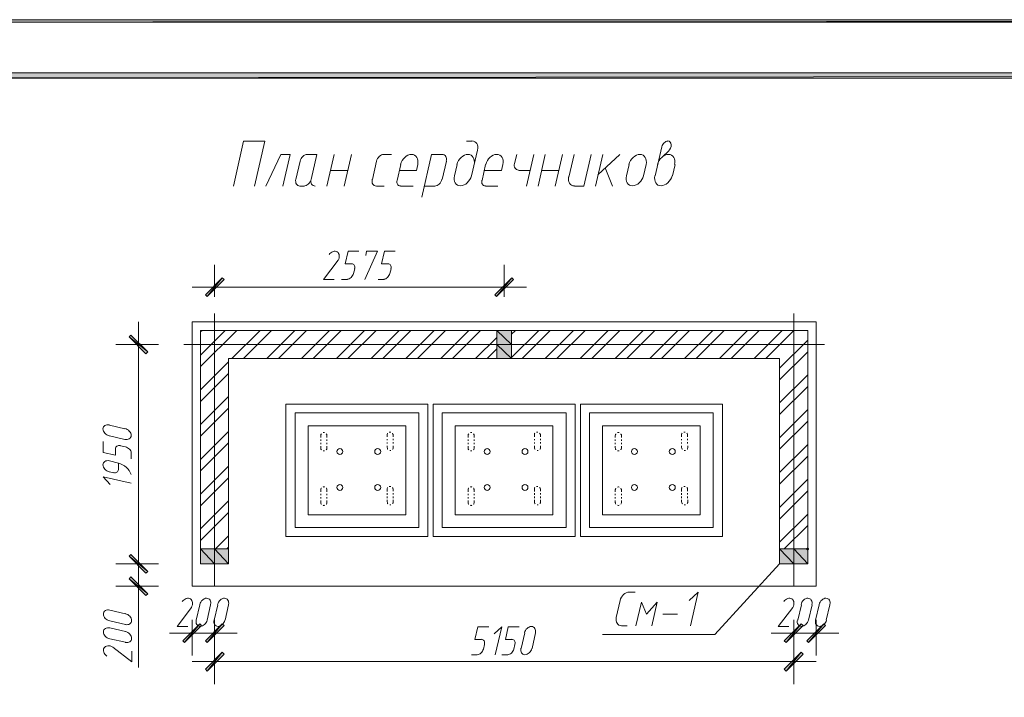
# Model space of a CAD drawing. Header units: millimetres. Extents: x 1527433 to 14789979, y -245576 to 11310.
# Tile 104 of 135: x 1987466 to 1996226, y -41988 to -35961. Entities that reach past the tile are written whole.
import ezdxf

# ---------------------------------------------------------------- set-up
doc = ezdxf.new("R2010")
doc.units = ezdxf.units.MM

msp = doc.modelspace()

# ---------------------------------------------------------------- hatches: boundary and pattern name
h = msp.add_hatch(color=7)
h.paths.add_polyline_path([(1982627.95, -35960.929), (1982651.233, -35982.095), (2024622.617, -35960.929)])
h.paths.add_polyline_path([(1982651.233, -35982.095), (2024622.617, -35960.929), (2024599.333, -35982.095)])
h = msp.add_hatch(color=7)
h.paths.add_polyline_path([(2024099.8, -65130.712), (2024150.6, -65181.512), (2024099.8, -36481.629)])
h.paths.add_polyline_path([(2024150.6, -65181.512), (2024099.8, -36481.629), (2024150.6, -36432.945)])
h.paths.add_polyline_path([(2024099.8, -36481.629), (2024150.6, -36432.945), (1984651.483, -36481.629)])
h.paths.add_polyline_path([(2024150.6, -36432.945), (1984651.483, -36481.629), (1984600.683, -36432.945)])
h.paths.add_polyline_path([(1984651.483, -36481.629), (1984600.683, -36432.945), (1984651.483, -65130.712)])
h.paths.add_polyline_path([(1984600.683, -36432.945), (1984651.483, -65130.712), (1984600.683, -65181.512)])
h.paths.add_polyline_path([(1984651.483, -65130.712), (1984600.683, -65181.512), (2024099.8, -65130.712)])
h.paths.add_polyline_path([(1984600.683, -65181.512), (2024099.8, -65130.712), (2024150.6, -65181.512)])
h = msp.add_hatch(color=7)
h.paths.add_polyline_path([(1989284.867, -38272.329), (1989267.933, -38257.512), (1989134.583, -38422.612)])
h.paths.add_polyline_path([(1989267.933, -38257.512), (1989134.583, -38422.612), (1989117.65, -38407.795)])
h = msp.add_hatch(color=7)
h.paths.add_polyline_path([(1991693.633, -38407.795), (1991708.45, -38422.612), (1991843.917, -38257.512)])
h.paths.add_polyline_path([(1991708.45, -38422.612), (1991843.917, -38257.512), (1991858.733, -38272.329)])
h = msp.add_hatch(color=7)
h.paths.add_polyline_path([(1988588.483, -38932.729), (1988605.417, -38915.795), (1988440.317, -38782.445)])
h.paths.add_polyline_path([(1988605.417, -38915.795), (1988440.317, -38782.445), (1988455.133, -38765.512)])
h = msp.add_hatch(color=7)
h.paths.add_polyline_path([(1991841.8, -38725.295), (1991710.567, -38725.295), (1991841.8, -38850.179)])
h.paths.add_polyline_path([(1991710.567, -38725.295), (1991841.8, -38850.179), (1991710.567, -38850.179)])
h = msp.add_hatch(color=7)
h.paths.add_polyline_path([(1991841.8, -38850.179), (1991710.567, -38850.179), (1991841.8, -38975.062)])
h.paths.add_polyline_path([(1991710.567, -38850.179), (1991841.8, -38975.062), (1991710.567, -38975.062)])
h = msp.add_hatch(color=7)
h.paths.add_polyline_path([(1988455.133, -40717.079), (1988440.317, -40731.895), (1988605.417, -40867.362)])
h.paths.add_polyline_path([(1988440.317, -40731.895), (1988605.417, -40867.362), (1988588.483, -40882.179)])
h = msp.add_hatch(color=7)
h.paths.add_polyline_path([(1988588.483, -40882.179), (1988605.417, -40867.362), (1988440.317, -40731.895)])
h.paths.add_polyline_path([(1988605.417, -40867.362), (1988440.317, -40731.895), (1988455.133, -40717.079)])
h = msp.add_hatch(color=7)
h.paths.add_polyline_path([(1989200.2, -40668.395), (1989075.317, -40668.395), (1989200.2, -40799.629)])
h.paths.add_polyline_path([(1989075.317, -40668.395), (1989200.2, -40799.629), (1989075.317, -40799.629)])
h = msp.add_hatch(color=7)
h.paths.add_polyline_path([(1989325.083, -40668.395), (1989200.2, -40668.395), (1989325.083, -40799.629)])
h.paths.add_polyline_path([(1989200.2, -40668.395), (1989325.083, -40799.629), (1989200.2, -40799.629)])
h = msp.add_hatch(color=7)
h.paths.add_polyline_path([(1994352.167, -40668.395), (1994225.167, -40668.395), (1994352.167, -40799.629)])
h.paths.add_polyline_path([(1994225.167, -40668.395), (1994352.167, -40799.629), (1994225.167, -40799.629)])
h = msp.add_hatch(color=7)
h.paths.add_polyline_path([(1994477.05, -40668.395), (1994352.167, -40668.395), (1994477.05, -40799.629)])
h.paths.add_polyline_path([(1994352.167, -40668.395), (1994477.05, -40799.629), (1994352.167, -40799.629)])
h = msp.add_hatch(color=7)
edge = h.paths.add_edge_path()
edge.add_ellipse((1994475.992, -40668.395), major_axis=(13.758, 0), ratio=0.923077, start_angle=0, end_angle=360)
h = msp.add_hatch(color=7)
h.paths.add_polyline_path([(1988455.133, -40916.045), (1988440.317, -40932.979), (1988605.417, -41066.329)])
h.paths.add_polyline_path([(1988440.317, -40932.979), (1988605.417, -41066.329), (1988588.483, -41083.262)])
h = msp.add_hatch(color=7)
h.paths.add_polyline_path([(1989083.783, -41349.962), (1989068.967, -41335.145), (1988933.5, -41500.245)])
h.paths.add_polyline_path([(1989068.967, -41335.145), (1988933.5, -41500.245), (1988918.683, -41485.429)])
h = msp.add_hatch(color=7)
h.paths.add_polyline_path([(1989117.65, -41485.429), (1989134.583, -41500.245), (1989267.933, -41335.145)])
h.paths.add_polyline_path([(1989134.583, -41500.245), (1989267.933, -41335.145), (1989284.867, -41349.962)])
h = msp.add_hatch(color=7)
h.paths.add_polyline_path([(1994434.717, -41349.962), (1994417.783, -41335.145), (1994284.433, -41500.245)])
h.paths.add_polyline_path([(1994417.783, -41335.145), (1994284.433, -41500.245), (1994267.5, -41485.429)])
h = msp.add_hatch(color=7)
h.paths.add_polyline_path([(1994468.583, -41485.429), (1994483.4, -41500.245), (1994618.867, -41335.145)])
h.paths.add_polyline_path([(1994483.4, -41500.245), (1994618.867, -41335.145), (1994633.683, -41349.962)])
h = msp.add_hatch(color=7)
h.paths.add_polyline_path([(1989284.867, -41603.962), (1989267.933, -41587.029), (1989134.583, -41754.245)])
h.paths.add_polyline_path([(1989267.933, -41587.029), (1989134.583, -41754.245), (1989117.65, -41737.312)])
h = msp.add_hatch(color=7)
h.paths.add_polyline_path([(1994267.5, -41737.312), (1994284.433, -41754.245), (1994417.783, -41587.029)])
h.paths.add_polyline_path([(1994284.433, -41754.245), (1994417.783, -41587.029), (1994434.717, -41603.962)])

# ---------------------------------------------------------------- linework, layer by layer
at = {"color": 7, "lineweight": 0}
for points in [[(1982627.95, -35960.929), (1982651.233, -35982.095), (2024622.617, -35960.929)], [(1982651.233, -35982.095), (2024622.617, -35960.929), (2024599.333, -35982.095)], [(2024150.6, -36432.945), (1984651.483, -36481.629), (1984600.683, -36432.945)], [(2024099.8, -36481.629), (2024150.6, -36432.945), (1984651.483, -36481.629)], [(1989267.933, -38257.512), (1989134.583, -38422.612), (1989117.65, -38407.795)], [(1989284.867, -38272.329), (1989267.933, -38257.512), (1989134.583, -38422.612)], [(1991693.633, -38407.795), (1991708.45, -38422.612), (1991843.917, -38257.512)], [(1991708.45, -38422.612), (1991843.917, -38257.512), (1991858.733, -38272.329)], [(1989001.233, -40998.595), (1994551.133, -40998.595), (1994551.133, -38649.095), (1989001.233, -38649.095)], [(1988605.417, -38915.795), (1988440.317, -38782.445), (1988455.133, -38765.512)], [(1988588.483, -38932.729), (1988605.417, -38915.795), (1988440.317, -38782.445)], [(1991841.8, -38725.295), (1991710.567, -38725.295), (1991841.8, -38850.179)], [(1991710.567, -38725.295), (1991841.8, -38850.179), (1991710.567, -38850.179)], [(1991710.567, -38975.062), (1991841.8, -38975.062), (1991841.8, -38725.295), (1991710.567, -38725.295)], [(1991841.8, -38850.179), (1991710.567, -38850.179), (1991841.8, -38975.062)], [(1991710.567, -38850.179), (1991841.8, -38975.062), (1991710.567, -38975.062)], [(1989835.2, -40558.329), (1991096.733, -40558.329), (1991096.733, -39379.345), (1989835.2, -39379.345)], [(1991145.417, -40558.329), (1992406.95, -40558.329), (1992406.95, -39379.345), (1991145.417, -39379.345)], [(1992455.633, -40558.329), (1993717.167, -40558.329), (1993717.167, -39379.345), (1992455.633, -39379.345)], [(1989915.633, -40477.895), (1991016.3, -40477.895), (1991016.3, -39457.662), (1989915.633, -39457.662)], [(1991225.85, -40477.895), (1992326.517, -40477.895), (1992326.517, -39457.662), (1991225.85, -39457.662)], [(1992536.067, -40477.895), (1993636.733, -40477.895), (1993636.733, -39457.662), (1992536.067, -39457.662)], [(1990032.05, -40363.595), (1990902, -40363.595), (1990902, -39574.079), (1990032.05, -39574.079)], [(1991340.15, -40363.595), (1992210.1, -40363.595), (1992210.1, -39574.079), (1991340.15, -39574.079)], [(1992650.367, -40363.595), (1993520.317, -40363.595), (1993520.317, -39574.079), (1992650.367, -39574.079)], [(1988455.133, -40717.079), (1988440.317, -40731.895), (1988605.417, -40867.362)], [(1988605.417, -40867.362), (1988440.317, -40731.895), (1988455.133, -40717.079)], [(1989200.2, -40668.395), (1989075.317, -40668.395), (1989200.2, -40799.629)], [(1989075.317, -40668.395), (1989200.2, -40799.629), (1989075.317, -40799.629)], [(1989325.083, -40668.395), (1989200.2, -40668.395), (1989325.083, -40799.629)], [(1989200.2, -40668.395), (1989325.083, -40799.629), (1989200.2, -40799.629)], [(1994352.167, -40668.395), (1994225.167, -40668.395), (1994352.167, -40799.629)], [(1994225.167, -40668.395), (1994352.167, -40799.629), (1994225.167, -40799.629)], [(1994477.05, -40668.395), (1994352.167, -40668.395), (1994477.05, -40799.629)], [(1994352.167, -40668.395), (1994477.05, -40799.629), (1994352.167, -40799.629)], [(1988440.317, -40731.895), (1988605.417, -40867.362), (1988588.483, -40882.179)], [(1988588.483, -40882.179), (1988605.417, -40867.362), (1988440.317, -40731.895)], [(1988455.133, -40916.045), (1988440.317, -40932.979), (1988605.417, -41066.329)], [(1988440.317, -40932.979), (1988605.417, -41066.329), (1988588.483, -41083.262)], [(1989068.967, -41335.145), (1988933.5, -41500.245), (1988918.683, -41485.429)], [(1989083.783, -41349.962), (1989068.967, -41335.145), (1988933.5, -41500.245)], [(1989117.65, -41485.429), (1989134.583, -41500.245), (1989267.933, -41335.145)], [(1989134.583, -41500.245), (1989267.933, -41335.145), (1989284.867, -41349.962)], [(1994417.783, -41335.145), (1994284.433, -41500.245), (1994267.5, -41485.429)], [(1994434.717, -41349.962), (1994417.783, -41335.145), (1994284.433, -41500.245)], [(1994468.583, -41485.429), (1994483.4, -41500.245), (1994618.867, -41335.145)], [(1994483.4, -41500.245), (1994618.867, -41335.145), (1994633.683, -41349.962)], [(1989267.933, -41587.029), (1989134.583, -41754.245), (1989117.65, -41737.312)], [(1989284.867, -41603.962), (1989267.933, -41587.029), (1989134.583, -41754.245)], [(1994267.5, -41737.312), (1994284.433, -41754.245), (1994417.783, -41587.029)], [(1994284.433, -41754.245), (1994417.783, -41587.029), (1994434.717, -41603.962)]]:
    msp.add_lwpolyline(points, close=True, dxfattribs=at)
for points in [[(1989553.683, -37440.479), (1989646.817, -37040.429), (1989458.433, -37040.429), (1989367.417, -37440.479)], [(1991490.433, -37040.429), (1991439.633, -37040.429)], [(1991539.123, -37120.234), (1991541.389, -37104.036), (1991540.793, -37088.933), (1991537.538, -37075.248), (1991531.828, -37063.307), (1991523.866, -37053.435), (1991513.856, -37045.955), (1991502.001, -37041.194), (1991488.506, -37039.475)], [(1993232.788, -37039.926), (1993224.045, -37041.037), (1993215.431, -37044.048), (1993207.163, -37048.756), (1993199.459, -37054.958), (1993192.536, -37062.448), (1993186.613, -37071.024), (1993181.907, -37080.481), (1993178.636, -37090.616)], [(1993236.72, -37129.272), (1993247.859, -37117.458), (1993256.151, -37103.585), (1993261.159, -37088.598), (1993262.447, -37073.446), (1993259.771, -37059.738), (1993253.519, -37048.857), (1993244.202, -37041.404), (1993232.33, -37037.98)], [(1991486.2, -37349.462), (1991539.117, -37120.862)], [(1993179.533, -37091.229), (1993118.15, -37349.462)], [(1993236.683, -37129.329), (1993183.767, -37180.129)], [(1989807.683, -37440.479), (1989873.3, -37161.079), (1989788.633, -37161.079), (1989655.283, -37440.479)], [(1989962.2, -37220.345), (1989924.1, -37381.212)], [(1990025.988, -37159.015), (1990015.415, -37160.27), (1990005.014, -37163.811), (1989995.048, -37169.394), (1989985.778, -37176.777), (1989977.466, -37185.716), (1989970.373, -37195.968), (1989964.762, -37207.291), (1989960.894, -37219.441)], [(1990059.567, -37381.212), (1990110.367, -37161.079), (1990025.7, -37161.079)], [(1990199.267, -37440.479), (1990264.883, -37161.079)], [(1990351.667, -37440.479), (1990417.283, -37161.079)], [(1990641.65, -37220.345), (1990603.55, -37381.212)], [(1990705.438, -37159.015), (1990694.865, -37160.27), (1990684.464, -37163.811), (1990674.498, -37169.394), (1990665.228, -37176.777), (1990656.916, -37185.716), (1990649.823, -37195.968), (1990644.212, -37207.291), (1990640.344, -37219.441)], [(1990705.15, -37161.079), (1990775, -37161.079)], [(1991006.621, -37248.624), (1991009.309, -37230.516), (1991008.821, -37213.661), (1991005.377, -37198.42), (1990999.2, -37185.154), (1990990.51, -37174.222), (1990979.529, -37165.985), (1990966.478, -37160.804), (1990951.579, -37159.037), (1990935.827, -37160.923), (1990920.328, -37166.216), (1990905.474, -37174.553), (1990891.654, -37185.573), (1990879.26, -37198.911), (1990868.681, -37214.206), (1990860.307, -37231.096), (1990854.529, -37249.216)], [(1991223.733, -37161.079), (1991130.6, -37161.079), (1991043.817, -37539.962)], [(1991261.023, -37219.133), (1991262.816, -37206.989), (1991262.479, -37195.685), (1991260.158, -37185.461), (1991256.003, -37176.559), (1991250.164, -37169.222), (1991242.788, -37163.691), (1991234.024, -37160.208), (1991224.022, -37159.015)], [(1991225.85, -37381.212), (1991261.833, -37220.345)], [(1991508.271, -37248.624), (1991510.959, -37230.516), (1991510.471, -37213.661), (1991507.027, -37198.42), (1991500.85, -37185.154), (1991492.16, -37174.222), (1991481.179, -37165.985), (1991468.128, -37160.804), (1991453.229, -37159.037), (1991437.477, -37160.923), (1991421.978, -37166.216), (1991407.124, -37174.553), (1991393.304, -37185.573), (1991380.91, -37198.911), (1991370.331, -37214.206), (1991361.957, -37231.096), (1991356.179, -37249.216)], [(1991764.388, -37248.624), (1991767.076, -37230.516), (1991766.588, -37213.661), (1991763.144, -37198.42), (1991756.967, -37185.154), (1991748.277, -37174.222), (1991737.296, -37165.985), (1991724.245, -37160.804), (1991709.346, -37159.037), (1991693.593, -37160.923), (1991678.095, -37166.216), (1991663.24, -37174.553), (1991649.421, -37185.573), (1991637.027, -37198.911), (1991626.447, -37214.206), (1991618.073, -37231.096), (1991612.295, -37249.216)], [(1991888.367, -37161.079), (1991869.317, -37239.395)], [(1992040.767, -37161.079), (1991975.15, -37440.479)], [(1992078.867, -37440.479), (1992142.367, -37161.079)], [(1992231.267, -37440.479), (1992294.767, -37161.079)], [(1992398.483, -37161.079), (1992351.917, -37360.045)], [(1992400.6, -37440.479), (1992485.267, -37440.479), (1992550.883, -37161.079)], [(1992652.483, -37161.079), (1992588.983, -37440.479)], [(1992610.15, -37340.995), (1992804.883, -37161.079)], [(1993038.621, -37248.624), (1993041.309, -37230.516), (1993040.821, -37213.661), (1993037.377, -37198.42), (1993031.2, -37185.154), (1993022.51, -37174.222), (1993011.529, -37165.985), (1992998.478, -37160.804), (1992983.579, -37159.037), (1992967.827, -37160.923), (1992952.328, -37166.216), (1992937.474, -37174.553), (1992923.654, -37185.573), (1992911.26, -37198.911), (1992900.681, -37214.206), (1992892.307, -37231.096), (1992886.529, -37249.216)], [(1993292.621, -37248.624), (1993295.309, -37230.516), (1993294.821, -37213.661), (1993291.377, -37198.42), (1993285.2, -37185.154), (1993276.51, -37174.222), (1993265.529, -37165.985), (1993252.478, -37160.804), (1993237.579, -37159.037), (1993221.827, -37160.923), (1993206.328, -37166.216), (1993191.474, -37174.553), (1993177.654, -37185.573), (1993165.26, -37198.911), (1993154.681, -37214.206), (1993146.307, -37231.096), (1993140.529, -37249.216)], [(1990231.017, -37300.779), (1990385.533, -37300.779)], [(1990855.433, -37249.979), (1990823.683, -37389.679)], [(1990997.25, -37300.779), (1990842.733, -37300.779)], [(1990997.25, -37300.779), (1991007.833, -37249.979)], [(1991357.083, -37249.979), (1991333.8, -37349.462)], [(1991611.083, -37249.979), (1991579.333, -37389.679)], [(1991752.9, -37300.779), (1991600.5, -37300.779)], [(1991752.9, -37300.779), (1991765.6, -37249.979)], [(1991868.011, -37238.491), (1991866.217, -37250.634), (1991866.555, -37261.939), (1991868.875, -37272.163), (1991873.03, -37281.064), (1991878.87, -37288.402), (1991886.246, -37293.932), (1991895.009, -37297.416), (1991905.012, -37298.609)], [(1991905.3, -37300.779), (1992009.017, -37300.779)], [(1992110.617, -37300.779), (1992263.017, -37300.779)], [(1992741.383, -37440.479), (1992675.767, -37279.612)], [(1992887.433, -37249.979), (1992864.15, -37349.462)], [(1993016.55, -37349.462), (1993039.833, -37249.979)], [(1993272.667, -37349.462), (1993295.95, -37249.979)], [(1989922.794, -37380.307), (1989921, -37392.451), (1989921.338, -37403.756), (1989923.659, -37413.98), (1989927.813, -37422.881), (1989933.653, -37430.218), (1989941.029, -37435.749), (1989949.793, -37439.232), (1989959.795, -37440.426)], [(1989993.662, -37440.426), (1990004.235, -37439.17), (1990014.636, -37435.63), (1990024.602, -37430.046), (1990033.872, -37422.664), (1990042.184, -37413.725), (1990049.277, -37403.473), (1990054.888, -37392.15), (1990058.756, -37380)], [(1990058.261, -37380.307), (1990056.467, -37392.451), (1990056.805, -37403.756), (1990059.125, -37413.98), (1990063.28, -37422.881), (1990069.12, -37430.218), (1990076.496, -37435.749), (1990085.259, -37439.232), (1990095.262, -37440.426)], [(1990602.244, -37380.307), (1990600.45, -37392.451), (1990600.788, -37403.756), (1990603.109, -37413.98), (1990607.263, -37422.881), (1990613.103, -37430.218), (1990620.479, -37435.749), (1990629.243, -37439.232), (1990639.245, -37440.426)], [(1990822.786, -37389.066), (1990821.228, -37399.183), (1990821.437, -37408.588), (1990823.29, -37417.082), (1990826.667, -37424.463), (1990831.446, -37430.533), (1990837.505, -37435.089), (1990844.723, -37437.933), (1990852.979, -37438.864)], [(1991157.829, -37440.426), (1991168.402, -37439.17), (1991178.802, -37435.63), (1991188.769, -37430.046), (1991198.039, -37422.664), (1991206.351, -37413.725), (1991213.444, -37403.473), (1991219.055, -37392.15), (1991222.923, -37380)], [(1991332.895, -37348.7), (1991330.207, -37366.808), (1991330.696, -37383.663), (1991334.139, -37398.904), (1991340.317, -37412.17), (1991349.006, -37423.102), (1991359.987, -37431.339), (1991373.038, -37436.52), (1991387.937, -37438.287), (1991403.69, -37436.401), (1991419.189, -37431.108), (1991434.043, -37422.771), (1991447.862, -37411.751), (1991460.257, -37398.413), (1991470.836, -37383.117), (1991479.21, -37366.228), (1991484.988, -37348.108)], [(1991578.436, -37389.066), (1991576.878, -37399.183), (1991577.087, -37408.588), (1991578.94, -37417.082), (1991582.317, -37424.463), (1991587.096, -37430.533), (1991593.155, -37435.089), (1991600.373, -37437.933), (1991608.629, -37438.864)], [(1992349.794, -37358.556), (1992347.527, -37374.754), (1992348.124, -37389.858), (1992351.378, -37403.543), (1992357.088, -37415.483), (1992365.05, -37425.356), (1992375.06, -37432.835), (1992386.915, -37437.597), (1992400.411, -37439.316)], [(1992863.245, -37348.7), (1992860.557, -37366.808), (1992861.046, -37383.663), (1992864.489, -37398.904), (1992870.667, -37412.17), (1992879.356, -37423.102), (1992890.337, -37431.339), (1992903.388, -37436.52), (1992918.287, -37438.287), (1992934.04, -37436.401), (1992949.539, -37431.108), (1992964.393, -37422.771), (1992978.212, -37411.751), (1992990.607, -37398.413), (1993001.186, -37383.117), (1993009.56, -37366.228), (1993015.338, -37348.108)], [(1993117.245, -37348.7), (1993114.557, -37366.808), (1993115.046, -37383.663), (1993118.489, -37398.904), (1993124.667, -37412.17), (1993133.356, -37423.102), (1993144.337, -37431.339), (1993157.388, -37436.52), (1993172.287, -37438.287), (1993188.04, -37436.401), (1993203.539, -37431.108), (1993218.393, -37422.771), (1993232.212, -37411.751), (1993244.607, -37398.413), (1993255.186, -37383.117), (1993263.56, -37366.228), (1993269.338, -37348.108)], [(1989962.2, -37440.479), (1989996.067, -37440.479)], [(1990641.65, -37440.479), (1990709.383, -37440.479)], [(1990853.317, -37440.479), (1990965.5, -37440.479)], [(1991067.1, -37440.479), (1991160.233, -37440.479)], [(1991611.083, -37440.479), (1991721.15, -37440.479)], [(1990298.75, -38100.879), (1990169.633, -38270.212), (1990264.883, -38270.212)], [(1990299.253, -38101.586), (1990304.569, -38090.622), (1990308.001, -38079.518), (1990309.581, -38068.556), (1990309.339, -38058.023), (1990307.308, -38048.201), (1990303.52, -38039.375), (1990298.006, -38031.829), (1990290.798, -38025.847), (1990282.322, -38021.876), (1990273.161, -38020.109), (1990263.585, -38020.455), (1990253.864, -38022.819), (1990244.268, -38027.11), (1990235.065, -38033.234), (1990226.527, -38041.098), (1990218.923, -38050.61)], [(1990419.4, -38132.629), (1990362.25, -38132.629), (1990387.65, -38020.445), (1990482.9, -38020.445)], [(1990535.817, -38270.212), (1990648, -38020.445), (1990552.75, -38020.445), (1990544.283, -38058.545)], [(1990743.25, -38132.629), (1990686.1, -38132.629), (1990711.5, -38020.445), (1990806.75, -38020.445)], [(1989200.2, -38424.729), (1989200.2, -38141.095)], [(1990445.256, -38175.807), (1990446.598, -38166.86), (1990446.372, -38158.535), (1990444.688, -38151.01), (1990441.653, -38144.462), (1990437.378, -38139.07), (1990431.971, -38135.011), (1990425.54, -38132.463), (1990418.195, -38131.604)], [(1990436.333, -38219.412), (1990446.917, -38177.079)], [(1990769.106, -38175.807), (1990770.448, -38166.86), (1990770.222, -38158.535), (1990768.538, -38151.01), (1990765.503, -38144.462), (1990761.228, -38139.07), (1990755.821, -38135.011), (1990749.39, -38132.463), (1990742.045, -38131.604)], [(1990760.183, -38219.412), (1990770.767, -38177.079)], [(1991776.183, -38424.729), (1991776.183, -38141.095)], [(1990330.5, -38270.212), (1990383.417, -38270.212)], [(1990380.962, -38268.598), (1990389.705, -38267.487), (1990398.319, -38264.476), (1990406.587, -38259.767), (1990414.291, -38253.566), (1990421.214, -38246.076), (1990427.137, -38237.5), (1990431.843, -38228.043), (1990435.114, -38217.908)], [(1990654.35, -38270.212), (1990707.267, -38270.212)], [(1990704.812, -38268.598), (1990713.555, -38267.487), (1990722.169, -38264.476), (1990730.437, -38259.767), (1990738.141, -38253.566), (1990745.064, -38246.076), (1990750.987, -38237.5), (1990755.693, -38228.043), (1990758.964, -38217.908)], [(1991975.15, -38340.062), (1989001.233, -38340.062)], [(1989200.2, -40998.595), (1989200.2, -38575.012)], [(1994352.167, -40998.595), (1994352.167, -38575.012)], [(1988522.867, -38649.095), (1988522.867, -40998.595)], [(1989075.317, -38943.312), (1989293.333, -38725.295)], [(1989075.317, -38735.879), (1989088.017, -38725.295)], [(1989075.317, -39044.912), (1989397.05, -38725.295)], [(1994477.05, -38725.295), (1989075.317, -38725.295), (1989075.317, -40799.629)], [(1989354.717, -38975.062), (1989604.483, -38725.295)], [(1989456.317, -38975.062), (1989706.083, -38725.295)], [(1989663.75, -38975.062), (1989913.517, -38725.295)], [(1989767.467, -38975.062), (1990017.233, -38725.295)], [(1989972.783, -38975.062), (1990222.55, -38725.295)], [(1990076.5, -38975.062), (1990326.267, -38725.295)], [(1990283.933, -38975.062), (1990533.7, -38725.295)], [(1990385.533, -38975.062), (1990637.417, -38725.295)], [(1990592.967, -38975.062), (1990842.733, -38725.295)], [(1990696.683, -38975.062), (1990946.45, -38725.295)], [(1990902, -38975.062), (1991153.883, -38725.295)], [(1991005.717, -38975.062), (1991255.483, -38725.295)], [(1991213.15, -38975.062), (1991462.917, -38725.295)], [(1991316.867, -38975.062), (1991566.633, -38725.295)], [(1991522.183, -38975.062), (1991710.567, -38786.679)], [(1991841.8, -38966.595), (1992083.1, -38725.295)], [(1991841.8, -38759.162), (1991875.667, -38725.295)], [(1991934.933, -38975.062), (1992184.7, -38725.295)], [(1992142.367, -38975.062), (1992392.133, -38725.295)], [(1992246.083, -38975.062), (1992495.85, -38725.295)], [(1992451.4, -38975.062), (1992701.167, -38725.295)], [(1992555.117, -38975.062), (1992804.883, -38725.295)], [(1992762.55, -38975.062), (1993012.317, -38725.295)], [(1992866.267, -38975.062), (1993116.033, -38725.295)], [(1993071.583, -38975.062), (1993321.35, -38725.295)], [(1993175.3, -38975.062), (1993425.067, -38725.295)], [(1993380.617, -38975.062), (1993632.5, -38725.295)], [(1993484.333, -38975.062), (1993734.1, -38725.295)], [(1993691.767, -38975.062), (1993941.533, -38725.295)], [(1993795.483, -38975.062), (1994045.25, -38725.295)], [(1994000.8, -38975.062), (1994250.567, -38725.295)], [(1994104.517, -38975.062), (1994354.283, -38725.295)], [(1994477.05, -38725.295), (1994477.05, -40799.629)], [(1988700.667, -38850.179), (1988321.783, -38850.179)], [(1988925.033, -38850.179), (1994625.217, -38850.179)], [(1991625.9, -38975.062), (1991710.567, -38888.279)], [(1994225.167, -39059.729), (1994477.05, -38809.962)], [(1989325.083, -38975.062), (1989325.083, -40799.629), (1989075.317, -40799.629)], [(1989325.083, -38975.062), (1994225.167, -38975.062)], [(1994225.167, -39163.445), (1994477.05, -38913.679)], [(1994225.167, -38975.062), (1994225.167, -40799.629), (1994477.05, -40799.629)], [(1989075.317, -39252.345), (1989325.083, -39002.579)], [(1989075.317, -39356.062), (1989325.083, -39106.295)], [(1994225.167, -39368.762), (1994477.05, -39118.995)], [(1994225.167, -39472.479), (1994477.05, -39222.712)], [(1989075.317, -39561.379), (1989325.083, -39311.612)], [(1989075.317, -39665.095), (1989325.083, -39415.329)], [(1994225.167, -39679.912), (1994477.05, -39428.029)], [(1988263.916, -39564.763), (1988252.513, -39563.175), (1988241.879, -39563.604), (1988232.243, -39565.904), (1988223.832, -39569.934), (1988216.877, -39575.549), (1988211.606, -39582.606), (1988208.247, -39590.961), (1988207.03, -39600.471), (1988208.11, -39610.5), (1988211.341, -39620.342), (1988216.496, -39629.753), (1988223.351, -39638.486), (1988231.678, -39646.295), (1988241.251, -39652.932), (1988251.845, -39658.153), (1988263.234, -39661.711)], [(1988402.217, -39599.479), (1988264.633, -39567.729)], [(1994225.167, -39781.512), (1994477.05, -39531.745)], [(1988264.633, -39662.979), (1988402.217, -39694.729)], [(1988400.818, -39693.461), (1988412.22, -39695.048), (1988422.854, -39694.62), (1988432.491, -39692.319), (1988440.901, -39688.29), (1988447.856, -39682.675), (1988453.127, -39675.618), (1988456.486, -39667.262), (1988457.703, -39657.753), (1988456.623, -39647.724), (1988453.392, -39637.881), (1988448.237, -39628.471), (1988441.383, -39619.738), (1988433.056, -39611.929), (1988423.482, -39605.292), (1988412.888, -39600.071), (1988401.499, -39596.513)], [(1989075.317, -39872.529), (1989325.083, -39622.762)], [(1990150.583, -39643.929), (1990148.467, -39646.045), (1990146.35, -39650.279), (1990146.35, -39654.512), (1990144.233, -39660.862)], [(1990144.233, -39675.679), (1990144.233, -39660.862)], [(1990178.1, -39633.345), (1990173.867, -39633.345), (1990169.633, -39633.345), (1990165.4, -39633.345)], [(1990199.267, -39660.862), (1990199.267, -39654.512), (1990197.15, -39650.279), (1990195.033, -39646.045), (1990192.917, -39643.929)], [(1990199.267, -39660.862), (1990199.267, -39675.679)], [(1990739.017, -39639.695), (1990736.9, -39641.812), (1990734.783, -39646.045), (1990734.783, -39650.279), (1990734.783, -39656.629), (1990734.783, -39671.445)], [(1990766.533, -39629.112), (1990762.3, -39629.112), (1990758.067, -39629.112), (1990753.833, -39629.112)], [(1990787.7, -39671.445), (1990787.7, -39654.512), (1990787.7, -39650.279), (1990785.583, -39646.045), (1990783.467, -39641.812), (1990781.35, -39637.579)], [(1991460.8, -39643.929), (1991458.683, -39646.045), (1991456.567, -39650.279), (1991456.567, -39654.512), (1991454.45, -39660.862)], [(1991454.45, -39675.679), (1991454.45, -39660.862)], [(1991488.317, -39633.345), (1991484.083, -39633.345), (1991479.85, -39633.345), (1991475.617, -39633.345)], [(1991509.483, -39660.862), (1991509.483, -39654.512), (1991507.367, -39650.279), (1991505.25, -39646.045), (1991503.133, -39643.929)], [(1991509.483, -39660.862), (1991509.483, -39675.679)], [(1992049.233, -39639.695), (1992047.117, -39641.812), (1992045, -39646.045), (1992045, -39650.279), (1992045, -39656.629), (1992045, -39671.445)], [(1992076.75, -39629.112), (1992072.517, -39629.112), (1992068.283, -39629.112), (1992064.05, -39629.112)], [(1992097.917, -39671.445), (1992097.917, -39654.512), (1992097.917, -39650.279), (1992095.8, -39646.045), (1992093.683, -39641.812), (1992091.567, -39637.579)], [(1992771.017, -39643.929), (1992768.9, -39646.045), (1992766.783, -39650.279), (1992766.783, -39654.512), (1992764.667, -39660.862)], [(1992764.667, -39675.679), (1992764.667, -39660.862)], [(1992798.533, -39633.345), (1992794.3, -39633.345), (1992790.067, -39633.345), (1992785.833, -39633.345)], [(1992819.7, -39660.862), (1992819.7, -39654.512), (1992817.583, -39650.279), (1992815.467, -39646.045), (1992813.35, -39643.929)], [(1992819.7, -39660.862), (1992819.7, -39675.679)], [(1993359.45, -39639.695), (1993357.333, -39641.812), (1993355.217, -39646.045), (1993355.217, -39650.279), (1993353.1, -39656.629), (1993355.217, -39671.445)], [(1993386.967, -39629.112), (1993382.733, -39629.112), (1993378.5, -39629.112), (1993374.267, -39629.112)], [(1993408.133, -39671.445), (1993408.133, -39654.512), (1993408.133, -39650.279), (1993406.017, -39646.045), (1993403.9, -39641.812), (1993401.783, -39637.579)], [(1988319.667, -39777.279), (1988319.667, -39834.429), (1988207.483, -39809.029), (1988207.483, -39713.779)], [(1988362.845, -39749.306), (1988353.898, -39747.964), (1988345.573, -39748.19), (1988338.048, -39749.874), (1988331.5, -39752.909), (1988326.108, -39757.184), (1988322.049, -39762.591), (1988319.501, -39769.022), (1988318.642, -39776.367)], [(1988408.567, -39760.345), (1988364.117, -39749.762)], [(1988457.752, -39813.6), (1988456.642, -39804.857), (1988453.63, -39796.243), (1988448.922, -39787.975), (1988442.721, -39780.271), (1988435.231, -39773.348), (1988426.655, -39767.425), (1988417.198, -39762.719), (1988407.063, -39759.448)], [(1989075.317, -39974.129), (1989325.083, -39724.362)], [(1990144.233, -39705.312), (1990144.233, -39694.729)], [(1990144.233, -39734.945), (1990144.233, -39724.362)], [(1990144.233, -39768.812), (1990144.233, -39753.995)], [(1990199.267, -39694.729), (1990199.267, -39705.312)], [(1990199.267, -39724.362), (1990199.267, -39734.945)], [(1990199.267, -39753.995), (1990199.267, -39768.812)], [(1990734.783, -39690.495), (1990734.783, -39701.079)], [(1990734.783, -39720.129), (1990734.783, -39730.712)], [(1990734.783, -39749.762), (1990734.783, -39764.579)], [(1990734.783, -39764.579), (1990736.9, -39770.929), (1990736.9, -39775.162), (1990739.017, -39779.395), (1990741.133, -39781.512)], [(1990783.467, -39781.512), (1990785.583, -39779.395), (1990787.7, -39775.162), (1990789.817, -39768.812), (1990789.817, -39764.579), (1990789.817, -39749.762)], [(1990787.7, -39701.079), (1990787.7, -39688.379)], [(1990789.817, -39730.712), (1990789.817, -39718.012)], [(1991454.45, -39705.312), (1991454.45, -39694.729)], [(1991454.45, -39734.945), (1991454.45, -39724.362)], [(1991454.45, -39768.812), (1991454.45, -39753.995)], [(1991509.483, -39694.729), (1991509.483, -39705.312)], [(1991509.483, -39724.362), (1991509.483, -39734.945)], [(1991509.483, -39753.995), (1991509.483, -39768.812)], [(1992045, -39690.495), (1992045, -39701.079)], [(1992045, -39720.129), (1992045, -39730.712)], [(1992045, -39749.762), (1992045, -39764.579)], [(1992045, -39764.579), (1992047.117, -39770.929), (1992047.117, -39775.162), (1992049.233, -39779.395), (1992051.35, -39781.512)], [(1992093.683, -39781.512), (1992095.8, -39779.395), (1992097.917, -39775.162), (1992100.033, -39768.812), (1992100.033, -39764.579), (1992100.033, -39749.762)], [(1992097.917, -39701.079), (1992097.917, -39688.379)], [(1992100.033, -39730.712), (1992097.917, -39718.012)], [(1992764.667, -39705.312), (1992764.667, -39694.729)], [(1992764.667, -39734.945), (1992764.667, -39724.362)], [(1992764.667, -39768.812), (1992764.667, -39753.995)], [(1992819.7, -39694.729), (1992819.7, -39705.312)], [(1992819.7, -39724.362), (1992819.7, -39734.945)], [(1992819.7, -39753.995), (1992819.7, -39768.812)], [(1993355.217, -39690.495), (1993355.217, -39701.079)], [(1993355.217, -39720.129), (1993355.217, -39730.712)], [(1993355.217, -39749.762), (1993355.217, -39764.579)], [(1993355.217, -39764.579), (1993357.333, -39770.929), (1993357.333, -39775.162), (1993359.45, -39779.395), (1993361.567, -39781.512)], [(1993403.9, -39781.512), (1993406.017, -39779.395), (1993408.133, -39775.162), (1993410.25, -39768.812), (1993410.25, -39764.579), (1993410.25, -39749.762)], [(1993408.133, -39701.079), (1993408.133, -39688.379)], [(1993408.133, -39730.712), (1993408.133, -39718.012)], [(1994225.167, -39988.945), (1994477.05, -39739.179)], [(1988457.25, -39866.179), (1988457.25, -39813.262)], [(1990144.233, -39768.812), (1990146.35, -39775.162), (1990146.35, -39779.395), (1990148.467, -39783.629), (1990150.583, -39785.745)], [(1990165.4, -39796.329), (1990169.633, -39796.329), (1990173.867, -39796.329), (1990178.1, -39796.329)], [(1990192.917, -39785.745), (1990195.033, -39783.629), (1990197.15, -39779.395), (1990199.267, -39775.162), (1990199.267, -39768.812)], [(1990758.067, -39792.095), (1990760.183, -39792.095), (1990766.533, -39792.095), (1990768.65, -39792.095)], [(1991454.45, -39768.812), (1991456.567, -39775.162), (1991456.567, -39779.395), (1991458.683, -39783.629), (1991460.8, -39785.745)], [(1991475.617, -39796.329), (1991479.85, -39796.329), (1991484.083, -39796.329), (1991488.317, -39796.329)], [(1991503.133, -39785.745), (1991505.25, -39783.629), (1991507.367, -39779.395), (1991509.483, -39775.162), (1991509.483, -39768.812)], [(1992068.283, -39792.095), (1992070.4, -39792.095), (1992074.633, -39792.095), (1992078.867, -39792.095)], [(1992764.667, -39768.812), (1992766.783, -39775.162), (1992766.783, -39779.395), (1992768.9, -39783.629), (1992771.017, -39785.745)], [(1992785.833, -39796.329), (1992790.067, -39796.329), (1992794.3, -39796.329), (1992798.533, -39796.329)], [(1992813.35, -39785.745), (1992815.467, -39783.629), (1992817.583, -39779.395), (1992819.7, -39775.162), (1992819.7, -39768.812)], [(1993376.383, -39792.095), (1993380.617, -39792.095), (1993384.85, -39792.095), (1993389.083, -39792.095)], [(1994225.167, -40092.662), (1994477.05, -39842.895)], [(1988263.916, -39884.38), (1988252.513, -39882.792), (1988241.879, -39883.22), (1988232.243, -39885.521), (1988223.832, -39889.551), (1988216.877, -39895.166), (1988211.606, -39902.223), (1988208.247, -39910.578), (1988207.03, -39920.088), (1988208.11, -39930.116), (1988211.341, -39939.959), (1988216.496, -39949.37), (1988223.351, -39958.103), (1988231.678, -39965.911), (1988241.251, -39972.549), (1988251.845, -39977.77), (1988263.234, -39981.327)], [(1988345.067, -39904.279), (1988264.633, -39885.229)], [(1988456.909, -40004.719), (1988450.122, -39987.683), (1988440.667, -39971.419), (1988428.834, -39956.182), (1988414.913, -39942.232), (1988399.192, -39929.824), (1988381.961, -39919.215), (1988363.508, -39910.663), (1988344.123, -39904.425)], [(1988345.067, -39963.545), (1988345.067, -39904.279)], [(1989075.317, -40181.562), (1989325.083, -39931.795)], [(1988457.25, -40084.195), (1988207.483, -40027.045), (1988270.983, -40094.779)], [(1988264.633, -39982.595), (1988300.617, -39991.062)], [(1988299.772, -39989.402), (1988308.719, -39990.743), (1988317.044, -39990.517), (1988324.569, -39988.833), (1988331.117, -39985.799), (1988336.509, -39981.523), (1988340.567, -39976.116), (1988343.116, -39969.685), (1988343.975, -39962.34)], [(1989075.317, -40285.279), (1989325.083, -40035.512)], [(1990178.1, -40118.062), (1990173.867, -40115.945), (1990169.633, -40115.945), (1990165.4, -40118.062)], [(1990766.533, -40113.829), (1990762.3, -40111.712), (1990758.067, -40111.712), (1990753.833, -40113.829)], [(1991488.317, -40118.062), (1991484.083, -40115.945), (1991479.85, -40115.945), (1991475.617, -40118.062)], [(1992076.75, -40113.829), (1992072.517, -40111.712), (1992068.283, -40111.712), (1992064.05, -40113.829)], [(1992798.533, -40118.062), (1992794.3, -40115.945), (1992790.067, -40115.945), (1992785.833, -40118.062)], [(1993386.967, -40113.829), (1993382.733, -40111.712), (1993378.5, -40111.712), (1993374.267, -40113.829)], [(1994225.167, -40297.979), (1994477.05, -40048.212)], [(1990150.583, -40126.529), (1990148.467, -40128.645), (1990146.35, -40134.995), (1990146.35, -40139.229), (1990144.233, -40143.462)], [(1990144.233, -40160.395), (1990144.233, -40143.462)], [(1990144.233, -40190.029), (1990144.233, -40177.329)], [(1990199.267, -40143.462), (1990199.267, -40139.229), (1990197.15, -40134.995), (1990195.033, -40128.645), (1990192.917, -40126.529)], [(1990199.267, -40143.462), (1990199.267, -40160.395)], [(1990199.267, -40177.329), (1990199.267, -40190.029)], [(1990739.017, -40122.295), (1990736.9, -40124.412), (1990734.783, -40130.762), (1990734.783, -40134.995), (1990734.783, -40139.229), (1990734.783, -40156.162)], [(1990734.783, -40173.095), (1990734.783, -40185.795)], [(1990734.783, -40202.729), (1990734.783, -40215.429)], [(1990787.7, -40154.045), (1990787.7, -40139.229), (1990787.7, -40132.879), (1990785.583, -40128.645), (1990783.467, -40124.412), (1990781.35, -40122.295)], [(1990787.7, -40183.679), (1990787.7, -40173.095)], [(1990789.817, -40215.429), (1990789.817, -40202.729)], [(1991460.8, -40126.529), (1991458.683, -40128.645), (1991456.567, -40134.995), (1991456.567, -40139.229), (1991454.45, -40143.462)], [(1991454.45, -40160.395), (1991454.45, -40143.462)], [(1991454.45, -40190.029), (1991454.45, -40177.329)], [(1991509.483, -40143.462), (1991509.483, -40139.229), (1991507.367, -40134.995), (1991505.25, -40128.645), (1991503.133, -40126.529)], [(1991509.483, -40143.462), (1991509.483, -40160.395)], [(1991509.483, -40177.329), (1991509.483, -40190.029)], [(1992049.233, -40122.295), (1992047.117, -40124.412), (1992045, -40130.762), (1992045, -40134.995), (1992045, -40139.229), (1992045, -40156.162)], [(1992045, -40173.095), (1992045, -40185.795)], [(1992045, -40202.729), (1992045, -40215.429)], [(1992097.917, -40154.045), (1992097.917, -40139.229), (1992097.917, -40132.879), (1992095.8, -40128.645), (1992093.683, -40124.412), (1992091.567, -40122.295)], [(1992097.917, -40183.679), (1992097.917, -40173.095)], [(1992100.033, -40215.429), (1992097.917, -40202.729)], [(1992771.017, -40126.529), (1992768.9, -40128.645), (1992766.783, -40134.995), (1992766.783, -40139.229), (1992764.667, -40143.462)], [(1992764.667, -40160.395), (1992764.667, -40143.462)], [(1992764.667, -40190.029), (1992764.667, -40177.329)], [(1992819.7, -40143.462), (1992819.7, -40139.229), (1992817.583, -40134.995), (1992815.467, -40128.645), (1992813.35, -40126.529)], [(1992819.7, -40143.462), (1992819.7, -40160.395)], [(1992819.7, -40177.329), (1992819.7, -40190.029)], [(1993359.45, -40122.295), (1993357.333, -40124.412), (1993355.217, -40130.762), (1993355.217, -40134.995), (1993353.1, -40139.229), (1993355.217, -40156.162)], [(1993355.217, -40173.095), (1993355.217, -40185.795)], [(1993355.217, -40202.729), (1993355.217, -40215.429)], [(1993408.133, -40154.045), (1993408.133, -40139.229), (1993408.133, -40132.879), (1993406.017, -40128.645), (1993403.9, -40124.412), (1993401.783, -40122.295)], [(1993408.133, -40183.679), (1993408.133, -40173.095)], [(1993408.133, -40215.429), (1993408.133, -40202.729)], [(1994225.167, -40401.695), (1994477.05, -40151.929)], [(1989075.317, -40490.595), (1989325.083, -40240.829)], [(1990144.233, -40219.662), (1990144.233, -40206.962)], [(1990144.233, -40253.529), (1990144.233, -40236.595)], [(1990144.233, -40253.529), (1990146.35, -40257.762), (1990146.35, -40264.112), (1990148.467, -40268.345), (1990150.583, -40270.462)], [(1990165.4, -40278.929), (1990169.633, -40281.045), (1990173.867, -40281.045), (1990178.1, -40278.929)], [(1990192.917, -40270.462), (1990195.033, -40268.345), (1990197.15, -40264.112), (1990199.267, -40257.762), (1990199.267, -40253.529)], [(1990199.267, -40206.962), (1990199.267, -40219.662)], [(1990199.267, -40236.595), (1990199.267, -40253.529)], [(1990734.783, -40232.362), (1990734.783, -40249.295)], [(1990734.783, -40249.295), (1990736.9, -40253.529), (1990736.9, -40257.762), (1990739.017, -40264.112), (1990741.133, -40266.229)], [(1990758.067, -40274.695), (1990760.183, -40274.695), (1990766.533, -40274.695), (1990768.65, -40274.695)], [(1990783.467, -40264.112), (1990785.583, -40261.995), (1990787.7, -40257.762), (1990789.817, -40253.529), (1990789.817, -40247.179), (1990789.817, -40232.362)], [(1991454.45, -40219.662), (1991454.45, -40206.962)], [(1991454.45, -40253.529), (1991454.45, -40236.595)], [(1991454.45, -40253.529), (1991456.567, -40257.762), (1991456.567, -40264.112), (1991458.683, -40268.345), (1991460.8, -40270.462)], [(1991475.617, -40278.929), (1991479.85, -40281.045), (1991484.083, -40281.045), (1991488.317, -40278.929)], [(1991503.133, -40270.462), (1991505.25, -40268.345), (1991507.367, -40264.112), (1991509.483, -40257.762), (1991509.483, -40253.529)], [(1991509.483, -40206.962), (1991509.483, -40219.662)], [(1991509.483, -40236.595), (1991509.483, -40253.529)], [(1992045, -40232.362), (1992045, -40249.295)], [(1992045, -40249.295), (1992047.117, -40253.529), (1992047.117, -40257.762), (1992049.233, -40264.112), (1992051.35, -40266.229)], [(1992068.283, -40274.695), (1992070.4, -40274.695), (1992074.633, -40274.695), (1992078.867, -40274.695)], [(1992093.683, -40264.112), (1992095.8, -40261.995), (1992097.917, -40257.762), (1992100.033, -40253.529), (1992100.033, -40247.179), (1992100.033, -40232.362)], [(1992764.667, -40219.662), (1992764.667, -40206.962)], [(1992764.667, -40253.529), (1992764.667, -40236.595)], [(1992764.667, -40253.529), (1992766.783, -40257.762), (1992766.783, -40264.112), (1992768.9, -40268.345), (1992771.017, -40270.462)], [(1992785.833, -40278.929), (1992790.067, -40281.045), (1992794.3, -40281.045), (1992798.533, -40278.929)], [(1992813.35, -40270.462), (1992815.467, -40268.345), (1992817.583, -40264.112), (1992819.7, -40257.762), (1992819.7, -40253.529)], [(1992819.7, -40206.962), (1992819.7, -40219.662)], [(1992819.7, -40236.595), (1992819.7, -40253.529)], [(1993355.217, -40232.362), (1993355.217, -40249.295)], [(1993355.217, -40249.295), (1993357.333, -40253.529), (1993357.333, -40257.762), (1993359.45, -40264.112), (1993361.567, -40266.229)], [(1993376.383, -40274.695), (1993380.617, -40274.695), (1993384.85, -40274.695), (1993389.083, -40274.695)], [(1993403.9, -40264.112), (1993406.017, -40261.995), (1993408.133, -40257.762), (1993410.25, -40253.529), (1993410.25, -40247.179), (1993410.25, -40232.362)], [(1989075.317, -40594.312), (1989325.083, -40344.545)], [(1994225.167, -40609.129), (1994477.05, -40359.362)], [(1994267.5, -40668.395), (1994477.05, -40460.962)], [(1989208.667, -40668.395), (1989325.083, -40551.979)], [(1988522.867, -40598.545), (1988522.867, -40998.595), (1988522.867, -41722.495)], [(1989325.083, -40668.395), (1989075.317, -40668.395)], [(1989310.267, -40668.395), (1989325.083, -40653.579)], [(1994225.167, -40668.395), (1994477.05, -40668.395)], [(1988700.667, -40799.629), (1988321.783, -40799.629)], [(1988700.667, -40799.629), (1988321.783, -40799.629)], [(1994225.167, -40799.629), (1993651.55, -41428.279), (1992650.367, -41428.279)], [(1988700.667, -40998.595), (1988321.783, -40998.595)], [(1992888.196, -41052.152), (1992874.935, -41053.532), (1992861.929, -41057.749), (1992849.503, -41064.506), (1992837.981, -41073.505), (1992827.689, -41084.45), (1992818.95, -41097.044), (1992812.091, -41110.99), (1992807.435, -41125.991)], [(1992889.55, -41053.629), (1992940.35, -41053.629)], [(1993433.533, -41352.079), (1993501.267, -41053.629), (1993420.833, -41127.712)], [(1988993.269, -41187.686), (1988998.586, -41176.722), (1989002.018, -41165.618), (1989003.597, -41154.656), (1989003.356, -41144.123), (1989001.325, -41134.301), (1988997.537, -41125.475), (1988992.023, -41117.929), (1988984.815, -41111.947), (1988976.338, -41107.976), (1988967.177, -41106.209), (1988957.601, -41106.555), (1988947.881, -41108.919), (1988938.284, -41113.21), (1988929.082, -41119.334), (1988920.544, -41127.198), (1988912.939, -41136.71)], [(1989068.967, -41163.695), (1989037.217, -41301.279)], [(1989165.065, -41162.978), (1989166.653, -41151.575), (1989166.225, -41140.941), (1989163.924, -41131.305), (1989159.894, -41122.894), (1989154.279, -41115.939), (1989147.222, -41110.668), (1989138.867, -41107.309), (1989129.357, -41106.092), (1989119.329, -41107.172), (1989109.486, -41110.403), (1989100.075, -41115.558), (1989091.342, -41122.413), (1989083.534, -41130.74), (1989076.896, -41140.313), (1989071.676, -41150.907), (1989068.118, -41162.296)], [(1989132.467, -41301.279), (1989164.217, -41163.695)], [(1989227.717, -41163.695), (1989195.967, -41301.279)], [(1989323.815, -41162.978), (1989325.403, -41151.575), (1989324.975, -41140.941), (1989322.674, -41131.305), (1989318.644, -41122.894), (1989313.029, -41115.939), (1989305.972, -41110.668), (1989297.617, -41107.309), (1989288.107, -41106.092), (1989278.079, -41107.172), (1989268.236, -41110.403), (1989258.825, -41115.558), (1989250.092, -41122.413), (1989242.284, -41130.74), (1989235.646, -41140.313), (1989230.426, -41150.907), (1989226.868, -41162.296)], [(1989293.333, -41301.279), (1989325.083, -41163.695)], [(1992809.117, -41127.712), (1992773.133, -41277.995)], [(1993088.517, -41352.079), (1993137.2, -41142.529), (1993041.95, -41248.362), (1992997.5, -41142.529), (1992948.817, -41352.079)], [(1994344.203, -41187.686), (1994349.519, -41176.722), (1994352.951, -41165.618), (1994354.531, -41154.656), (1994354.289, -41144.123), (1994352.258, -41134.301), (1994348.47, -41125.475), (1994342.956, -41117.929), (1994335.748, -41111.947), (1994327.272, -41107.976), (1994318.111, -41106.209), (1994308.535, -41106.555), (1994298.814, -41108.919), (1994289.218, -41113.21), (1994280.015, -41119.334), (1994271.477, -41127.198), (1994263.873, -41136.71)], [(1994419.9, -41163.695), (1994388.15, -41301.279)], [(1994513.882, -41162.978), (1994515.47, -41151.575), (1994515.042, -41140.941), (1994512.741, -41131.305), (1994508.711, -41122.894), (1994503.096, -41115.939), (1994496.039, -41110.668), (1994487.684, -41107.309), (1994478.174, -41106.092), (1994468.146, -41107.172), (1994458.303, -41110.403), (1994448.892, -41115.558), (1994440.159, -41122.413), (1994432.351, -41130.74), (1994425.713, -41140.313), (1994420.492, -41150.907), (1994416.935, -41162.296)], [(1994483.4, -41301.279), (1994515.15, -41163.695)], [(1994578.65, -41163.695), (1994546.9, -41301.279)], [(1994674.749, -41162.978), (1994676.337, -41151.575), (1994675.908, -41140.941), (1994673.608, -41131.305), (1994669.578, -41122.894), (1994663.963, -41115.939), (1994656.906, -41110.668), (1994648.551, -41107.309), (1994639.041, -41106.092), (1994629.012, -41107.172), (1994619.169, -41110.403), (1994609.759, -41115.558), (1994601.026, -41122.413), (1994593.217, -41130.74), (1994586.58, -41140.313), (1994581.359, -41150.907), (1994577.801, -41162.296)], [(1994642.15, -41301.279), (1994673.9, -41163.695)], [(1988268.149, -41211.53), (1988256.746, -41209.942), (1988246.112, -41210.37), (1988236.476, -41212.671), (1988228.066, -41216.701), (1988221.111, -41222.316), (1988215.839, -41229.373), (1988212.481, -41237.728), (1988211.263, -41247.238), (1988212.343, -41257.266), (1988215.574, -41267.109), (1988220.73, -41276.52), (1988227.584, -41285.253), (1988235.911, -41293.061), (1988245.485, -41299.699), (1988256.079, -41304.92), (1988267.468, -41308.477)], [(1988406.45, -41244.129), (1988268.867, -41212.379)], [(1988405.051, -41340.227), (1988416.454, -41341.815), (1988427.088, -41341.387), (1988436.724, -41339.086), (1988445.134, -41335.056), (1988452.089, -41329.441), (1988457.361, -41322.384), (1988460.719, -41314.029), (1988461.937, -41304.519), (1988460.857, -41294.491), (1988457.626, -41284.648), (1988452.47, -41275.237), (1988445.616, -41266.504), (1988437.289, -41258.696), (1988427.715, -41252.058), (1988417.121, -41246.838), (1988405.732, -41243.28)], [(1988994.883, -41189.095), (1988865.767, -41358.429), (1988961.017, -41358.429)], [(1993188, -41248.362), (1993317.117, -41248.362)], [(1994343.7, -41189.095), (1994214.583, -41358.429), (1994309.833, -41358.429)], [(1988268.867, -41307.629), (1988406.45, -41339.379)], [(1989001.233, -41299.162), (1989001.233, -41616.662)], [(1989036.368, -41299.88), (1989034.78, -41311.282), (1989035.208, -41321.916), (1989037.509, -41331.553), (1989041.539, -41339.963), (1989047.154, -41346.918), (1989054.211, -41352.189), (1989062.566, -41355.548), (1989072.076, -41356.765), (1989082.104, -41355.685), (1989091.947, -41352.454), (1989101.358, -41347.299), (1989110.091, -41340.445), (1989117.899, -41332.118), (1989124.537, -41322.544), (1989129.758, -41311.95), (1989133.315, -41300.561)], [(1989195.118, -41299.88), (1989193.53, -41311.282), (1989193.958, -41321.916), (1989196.259, -41331.553), (1989200.289, -41339.963), (1989205.904, -41346.918), (1989212.961, -41352.189), (1989221.316, -41355.548), (1989230.826, -41356.765), (1989240.854, -41355.685), (1989250.697, -41352.454), (1989260.108, -41347.299), (1989268.841, -41340.445), (1989276.649, -41332.118), (1989283.287, -41322.544), (1989288.508, -41311.95), (1989292.065, -41300.561)], [(1989200.2, -41299.162), (1989200.2, -41870.662)], [(1989200.2, -41299.162), (1989200.2, -41616.662)], [(1992773.568, -41276.274), (1992771.518, -41291.302), (1992772.131, -41305.326), (1992775.217, -41318.042), (1992780.585, -41329.149), (1992788.043, -41338.344), (1992797.402, -41345.326), (1992808.469, -41349.791), (1992821.054, -41351.438)], [(1994352.167, -41299.162), (1994352.167, -41870.662)], [(1994352.167, -41299.162), (1994352.167, -41616.662)], [(1994385.185, -41299.88), (1994383.597, -41311.282), (1994384.025, -41321.916), (1994386.326, -41331.553), (1994390.356, -41339.963), (1994395.971, -41346.918), (1994403.028, -41352.189), (1994411.383, -41355.548), (1994420.893, -41356.765), (1994430.921, -41355.685), (1994440.764, -41352.454), (1994450.175, -41347.299), (1994458.908, -41340.445), (1994466.716, -41332.118), (1994473.354, -41322.544), (1994478.574, -41311.95), (1994482.132, -41300.561)], [(1994546.051, -41299.88), (1994544.464, -41311.282), (1994544.892, -41321.916), (1994547.192, -41331.553), (1994551.222, -41339.963), (1994556.837, -41346.918), (1994563.894, -41352.189), (1994572.249, -41355.548), (1994581.759, -41356.765), (1994591.788, -41355.685), (1994601.631, -41352.454), (1994611.041, -41347.299), (1994619.774, -41340.445), (1994627.583, -41332.118), (1994634.22, -41322.544), (1994639.441, -41311.95), (1994642.999, -41300.561)], [(1994551.133, -41299.162), (1994551.133, -41616.662)], [(1988268.149, -41370.28), (1988256.746, -41368.692), (1988246.112, -41369.12), (1988236.476, -41371.421), (1988228.066, -41375.451), (1988221.111, -41381.066), (1988215.839, -41388.123), (1988212.481, -41396.478), (1988211.263, -41405.988), (1988212.343, -41416.016), (1988215.574, -41425.859), (1988220.73, -41435.27), (1988227.584, -41444.003), (1988235.911, -41451.811), (1988245.485, -41458.449), (1988256.079, -41463.67), (1988267.468, -41467.227)], [(1988406.45, -41402.879), (1988268.867, -41371.129)], [(1988405.051, -41498.977), (1988416.454, -41500.565), (1988427.088, -41500.137), (1988436.724, -41497.836), (1988445.134, -41493.806), (1988452.089, -41488.191), (1988457.361, -41481.134), (1988460.719, -41472.779), (1988461.937, -41463.269), (1988460.857, -41453.241), (1988457.626, -41443.398), (1988452.47, -41433.987), (1988445.616, -41425.254), (1988437.289, -41417.446), (1988427.715, -41410.808), (1988417.121, -41405.588), (1988405.732, -41402.03)], [(1989401.283, -41417.695), (1988800.15, -41417.695)], [(1991575.1, -41472.729), (1991515.833, -41472.729), (1991541.233, -41360.545), (1991638.6, -41360.545)], [(1991695.75, -41610.312), (1991755.017, -41360.545), (1991687.283, -41421.929)], [(1991846.033, -41472.729), (1991786.767, -41472.729), (1991812.167, -41360.545), (1991909.533, -41360.545)], [(1991960.333, -41415.579), (1991928.583, -41553.162)], [(1992054.315, -41414.861), (1992055.903, -41403.458), (1992055.475, -41392.824), (1992053.174, -41383.188), (1992049.144, -41374.778), (1992043.529, -41367.823), (1992036.472, -41362.551), (1992028.117, -41359.193), (1992018.607, -41357.975), (1992008.579, -41359.055), (1991998.736, -41362.286), (1991989.325, -41367.442), (1991980.592, -41374.296), (1991972.784, -41382.623), (1991966.146, -41392.196), (1991960.926, -41402.791), (1991957.368, -41414.18)], [(1992023.833, -41553.162), (1992055.583, -41415.579)], [(1992819.7, -41352.079), (1992870.5, -41352.079)], [(1994151.083, -41417.695), (1994752.217, -41417.695)], [(1988268.867, -41466.379), (1988406.45, -41498.129)], [(1991600.956, -41515.907), (1991602.298, -41506.96), (1991602.072, -41498.635), (1991600.388, -41491.11), (1991597.353, -41484.562), (1991593.078, -41479.17), (1991587.671, -41475.111), (1991581.24, -41472.563), (1991573.895, -41471.704)], [(1991592.033, -41559.512), (1991600.5, -41517.179)], [(1991871.89, -41515.907), (1991873.231, -41506.96), (1991873.005, -41498.635), (1991871.321, -41491.11), (1991868.287, -41484.562), (1991864.011, -41479.17), (1991858.604, -41475.111), (1991852.173, -41472.563), (1991844.828, -41471.704)], [(1991862.967, -41559.512), (1991871.433, -41517.179)], [(1988292.857, -41539.959), (1988281.894, -41534.643), (1988270.789, -41531.211), (1988259.828, -41529.631), (1988249.294, -41529.873), (1988239.472, -41531.903), (1988230.646, -41535.692), (1988223.101, -41541.206), (1988217.119, -41548.414), (1988213.147, -41556.89), (1988211.381, -41566.051), (1988211.726, -41575.627), (1988214.091, -41585.348), (1988218.381, -41594.944), (1988224.505, -41604.146), (1988232.37, -41612.685), (1988241.881, -41620.289)], [(1988294.267, -41542.579), (1988463.6, -41671.695), (1988463.6, -41576.445)], [(1991536.662, -41608.698), (1991545.405, -41607.587), (1991554.019, -41604.576), (1991562.287, -41599.867), (1991569.991, -41593.666), (1991576.914, -41586.176), (1991582.837, -41577.6), (1991587.543, -41568.143), (1991590.814, -41558.008)], [(1991807.596, -41608.698), (1991816.338, -41607.587), (1991824.952, -41604.576), (1991833.221, -41599.867), (1991840.925, -41593.666), (1991847.847, -41586.176), (1991853.77, -41577.6), (1991858.476, -41568.143), (1991861.747, -41558.008)], [(1991925.618, -41551.763), (1991924.03, -41563.166), (1991924.458, -41573.8), (1991926.759, -41583.436), (1991930.789, -41591.846), (1991936.404, -41598.801), (1991943.461, -41604.073), (1991951.816, -41607.431), (1991961.326, -41608.649), (1991971.354, -41607.569), (1991981.197, -41604.338), (1991990.608, -41599.182), (1991999.341, -41592.328), (1992007.149, -41584.001), (1992013.787, -41574.427), (1992019.008, -41563.833), (1992022.565, -41552.444)], [(1994551.133, -41669.579), (1989001.233, -41669.579)], [(1991484.083, -41610.312), (1991537, -41610.312)], [(1991755.017, -41610.312), (1991807.933, -41610.312)]]:
    msp.add_lwpolyline(points, dxfattribs=at)
for centre in [(1990314.625, -39801.62), (1990651.175, -39801.62), (1991624.842, -39801.62), (1991961.392, -39801.62), (1992935.058, -39801.62), (1993271.608, -39801.62), (1990314.625, -40121.237), (1990651.175, -40121.237), (1991624.842, -40121.237), (1991961.392, -40121.237), (1992935.058, -40121.237), (1993271.608, -40121.237)]:
    msp.add_circle(centre, 26.458, dxfattribs=at)

doc.saveas('drawing.dxf')
